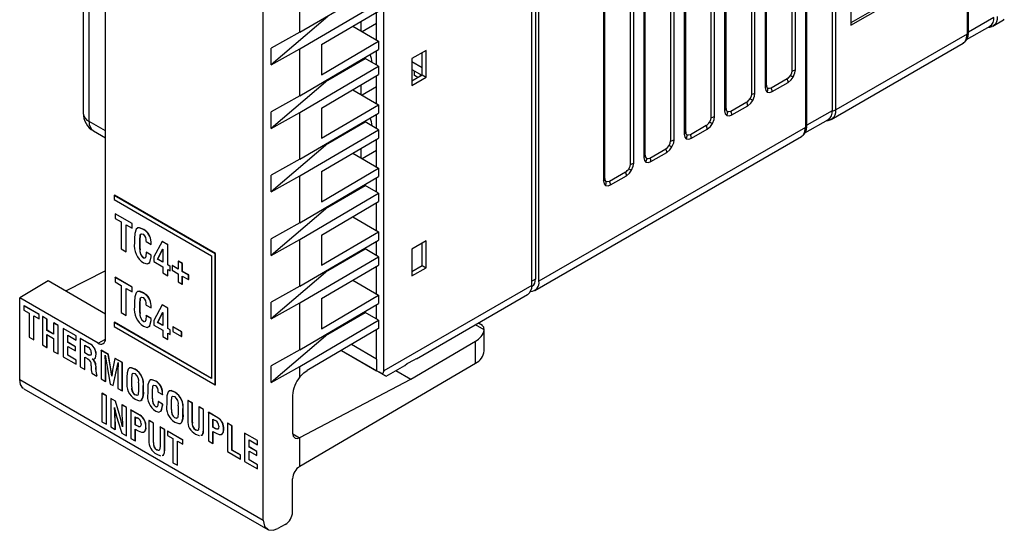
# Model space of a CAD drawing. Header units: millimetres. Extents: x 0 to 559, y 0 to 432.
# Tile 14 of 22: x 349 to 397, y 246 to 271. Entities that reach past the tile are written whole.
import ezdxf

# ---------------------------------------------------------------- set-up
doc = ezdxf.new("R2010")
doc.units = ezdxf.units.MM
doc.header["$LTSCALE"] = 2

msp = doc.modelspace()

# ---------------------------------------------------------------- linework, layer by layer
for p, q in [((374.083, 319.451), (374.083, 258.211)), ((374.26, 258.109), (374.26, 319.349)), ((373.906, 257.904), (373.906, 319.145)), ((366.658, 253.72), (366.658, 314.961)), ((351.94, 313.546), (351.94, 266.334)), ((352.233, 265.926), (352.233, 313.377)), ((353.022, 255.274), (353.022, 312.514)), ((360.754, 246.401), (360.754, 310.091)), ((395.305, 270.317), (395.305, 288.935)), ((395.232, 288.834), (395.232, 270.216)), ((388.623, 285.077), (388.623, 266.459)), ((388.798, 266.502), (388.798, 285.12)), ((387.312, 284.262), (387.312, 265.644)), ((387.385, 265.745), (387.385, 284.363)), ((386.643, 283.934), (386.643, 268.418)), ((386.818, 268.461), (386.818, 283.977)), ((385.332, 283.119), (385.332, 267.603)), ((385.406, 267.704), (385.406, 283.22)), ((384.663, 282.791), (384.663, 267.275)), ((384.838, 267.318), (384.838, 282.834)), ((382.859, 266.175), (382.859, 281.691)), ((383.352, 281.976), (383.352, 266.46)), ((383.426, 266.561), (383.426, 282.077)), ((382.683, 281.648), (382.683, 266.132)), ((381.372, 280.833), (381.372, 265.317)), ((381.446, 265.418), (381.446, 280.934)), ((380.703, 280.505), (380.703, 264.989)), ((380.879, 265.032), (380.879, 280.548)), ((379.466, 264.275), (379.466, 279.791)), ((378.723, 279.362), (378.723, 263.846)), ((378.899, 263.889), (378.899, 279.405)), ((379.393, 279.69), (379.393, 264.174)), ((377.413, 278.547), (377.413, 263.031)), ((377.486, 263.132), (377.486, 278.648)), ((389.54, 276.116), (389.54, 270.645)), ((394.439, 273.591), (389.54, 270.763)), ((389.54, 270.645), (394.49, 273.503)), ((362.552, 270.304), (362.552, 272.598)), ((362.552, 270.304), (366.407, 272.569)), ((362.552, 269.487), (366.407, 271.752)), ((363.911, 271.07), (361.144, 268.703)), ((363.604, 269.697), (366.407, 271.344)), ((366.305, 269.925), (366.305, 271.283)), ((365.138, 270.598), (366.407, 269.866)), ((365.543, 270.365), (365.543, 270.836)), ((366.305, 270.735), (365.608, 270.327)), ((395.208, 269.947), (396.354, 270.609)), ((396.543, 271.031), (395.305, 270.317)), ((396.499, 270.609), (397.017, 270.908)), ((396.548, 270.648), (396.505, 270.613)), ((397.01, 270.904), (397.053, 270.94)), ((362.552, 270.304), (361.144, 269.519)), ((395.232, 270.216), (388.798, 266.502)), ((395.286, 270.209), (395.305, 270.317)), ((363.604, 268.219), (366.407, 269.866)), ((363.604, 269.697), (363.604, 268.219)), ((366.407, 269.866), (366.407, 269.458)), ((388.579, 266.037), (395.037, 269.765)), ((395.03, 269.761), (395.073, 269.797)), ((361.144, 268.703), (361.144, 269.519)), ((361.144, 268.703), (362.552, 269.487)), ((362.552, 267.193), (362.552, 269.487)), ((362.552, 267.193), (366.407, 269.458)), ((366.305, 268.7), (366.305, 269.397)), ((368.728, 269.418), (368.033, 269.017)), ((368.536, 268.212), (368.536, 269.307)), ((368.728, 268.102), (368.728, 269.418)), ((362.552, 266.376), (366.407, 268.641)), ((363.911, 267.959), (365.75, 269.021)), ((365.75, 269.021), (365.75, 269.071)), ((366.407, 268.641), (365.75, 269.021)), ((366.407, 268.641), (366.407, 268.233)), ((368.033, 269.017), (368.033, 267.7)), ((368.536, 268.562), (368.033, 268.852)), ((363.604, 266.586), (366.407, 268.233)), ((366.305, 266.814), (366.305, 268.172)), ((368.033, 268.485), (368.52, 268.203)), ((368.033, 267.922), (368.536, 268.212)), ((368.159, 268.183), (368.159, 268.412)), ((368.322, 268.089), (368.159, 268.183)), ((368.442, 268.249), (368.442, 268.158)), ((368.536, 268.212), (368.728, 268.102)), ((363.911, 267.959), (361.144, 265.592)), ((363.911, 267.959), (363.911, 267.991)), ((365.543, 267.254), (365.543, 267.725)), ((368.033, 267.7), (368.728, 268.102)), ((385.4, 267.676), (385.4, 267.676)), ((386.414, 268.022), (385.635, 267.572)), ((385.686, 267.399), (386.465, 267.849)), ((362.552, 267.193), (361.144, 266.408)), ((365.138, 267.487), (366.407, 266.755)), ((366.305, 267.624), (365.608, 267.216)), ((363.604, 265.108), (366.407, 266.755)), ((366.407, 266.755), (366.407, 266.347)), ((384.434, 266.879), (383.655, 266.429)), ((383.706, 266.256), (384.485, 266.706)), ((361.144, 265.592), (361.144, 266.408)), ((361.144, 265.592), (362.552, 266.376)), ((362.552, 264.082), (362.552, 266.376)), ((362.552, 264.082), (366.407, 266.347)), ((363.604, 266.586), (363.604, 265.108)), ((366.305, 265.589), (366.305, 266.286)), ((383.42, 266.533), (383.42, 266.533)), ((388.623, 266.459), (387.385, 265.745)), ((353.022, 265.471), (352.233, 265.926)), ((363.911, 264.848), (365.75, 265.91)), ((365.75, 265.91), (365.75, 265.96)), ((366.407, 265.53), (365.75, 265.91)), ((382.454, 265.736), (381.675, 265.286)), ((387.289, 265.375), (388.435, 266.037)), ((387.366, 265.637), (387.385, 265.745)), ((388.629, 266.076), (388.586, 266.041)), ((352.44, 265.468), (353.022, 265.132)), ((362.552, 263.265), (366.407, 265.53)), ((366.407, 265.53), (366.407, 265.122)), ((387.312, 265.644), (374.26, 258.109)), ((381.441, 265.39), (381.441, 265.39)), ((381.726, 265.113), (382.505, 265.563)), ((363.911, 264.848), (361.144, 262.48)), ((363.604, 263.475), (366.407, 265.122)), ((363.911, 264.848), (363.911, 264.88)), ((366.305, 263.703), (366.305, 265.061)), ((374.052, 257.651), (387.117, 265.193)), ((387.111, 265.189), (387.153, 265.225)), ((365.138, 264.376), (366.407, 263.644)), ((365.543, 264.143), (365.543, 264.614)), ((366.305, 264.513), (365.608, 264.105)), ((379.695, 264.143), (380.474, 264.593)), ((379.746, 263.97), (380.525, 264.42)), ((362.552, 264.082), (361.144, 263.297)), ((379.461, 264.247), (379.461, 264.247)), ((363.604, 261.997), (366.407, 263.644)), ((363.604, 263.475), (363.604, 261.997)), ((366.407, 263.644), (366.407, 263.235)), ((378.494, 263.45), (377.715, 263)), ((361.144, 262.48), (361.144, 263.297)), ((361.144, 262.48), (362.552, 263.265)), ((362.552, 260.971), (362.552, 263.265)), ((362.552, 260.971), (366.407, 263.235)), ((365.75, 262.799), (365.75, 262.849)), ((366.305, 263.121), (366.259, 263.148)), ((366.305, 262.478), (366.305, 263.175)), ((377.481, 263.104), (377.481, 263.104)), ((377.766, 262.827), (378.545, 263.277)), ((362.552, 260.154), (366.407, 262.419)), ((363.911, 261.737), (365.75, 262.799)), ((366.407, 262.419), (365.75, 262.799)), ((366.407, 262.419), (366.407, 262.011)), ((353.457, 262.312), (353.464, 262.316)), ((358.408, 259.454), (353.457, 262.312)), ((353.457, 262.312), (353.457, 262.105)), ((353.457, 262.105), (358.228, 259.35)), ((358.415, 259.458), (353.464, 262.316)), ((363.604, 260.364), (366.407, 262.011)), ((366.305, 260.592), (366.305, 261.95)), ((353.496, 261.406), (353.503, 261.411)), ((354.328, 260.926), (353.496, 261.406)), ((353.496, 261.406), (353.496, 261.179)), ((354.335, 260.93), (353.503, 261.411)), ((363.911, 261.737), (361.144, 259.369)), ((363.911, 261.737), (363.911, 261.769)), ((353.496, 261.179), (353.789, 261.009)), ((353.789, 261.009), (353.789, 259.688)), ((354.328, 260.926), (354.335, 260.93)), ((354.328, 260.698), (354.328, 260.926)), ((354.335, 260.702), (354.335, 260.93)), ((362.552, 260.971), (361.144, 260.186)), ((365.138, 261.265), (366.407, 260.533)), ((354.036, 260.867), (354.328, 260.698)), ((354.036, 259.545), (354.036, 260.867)), ((354.043, 259.549), (354.043, 260.863)), ((354.328, 260.698), (354.335, 260.702)), ((354.893, 260.638), (354.9, 260.642)), ((363.604, 258.886), (366.407, 260.533)), ((366.407, 260.533), (366.407, 260.124)), ((354.454, 260.204), (354.454, 259.98)), ((354.715, 260.118), (354.722, 260.122)), ((354.715, 259.683), (354.715, 260.118)), ((354.722, 259.687), (354.722, 260.122)), ((355.017, 260.05), (355.264, 259.908)), ((355.258, 260.03), (355.265, 260.034)), ((355.801, 260.054), (355.394, 259.295)), ((355.801, 260.054), (355.808, 260.059)), ((356.077, 259.895), (355.801, 260.054)), ((356.084, 259.9), (355.808, 260.059)), ((361.144, 259.369), (361.144, 260.186)), ((361.144, 259.369), (362.552, 260.154)), ((362.552, 257.86), (362.552, 260.154)), ((362.552, 257.86), (366.407, 260.124)), ((363.604, 260.364), (363.604, 258.886)), ((366.305, 259.367), (366.305, 260.064)), ((368.728, 260.085), (368.033, 259.684)), ((368.536, 258.879), (368.536, 259.974)), ((368.728, 258.768), (368.728, 260.085)), ((353.789, 259.688), (354.036, 259.545)), ((354.036, 259.545), (354.043, 259.549)), ((354.715, 259.683), (354.722, 259.687)), ((355.017, 259.528), (355.024, 259.532)), ((355.266, 259.384), (355.017, 259.528)), ((355.273, 259.388), (355.024, 259.532)), ((355.264, 259.908), (355.271, 259.912)), ((355.579, 259.188), (355.826, 259.682)), ((355.586, 259.192), (355.83, 259.679)), ((355.826, 259.682), (355.83, 259.68)), ((355.83, 259.68), (355.83, 259.044)), ((356.077, 259.895), (356.084, 259.9)), ((356.077, 258.901), (356.077, 259.895)), ((356.084, 258.905), (356.084, 259.9)), ((363.911, 258.626), (365.75, 259.688)), ((365.75, 259.688), (365.75, 259.738)), ((366.407, 259.308), (365.75, 259.688)), ((368.033, 259.684), (368.033, 258.367)), ((354.892, 259.24), (354.899, 259.244)), ((354.943, 259.233), (354.899, 259.244)), ((355.261, 259.297), (355.268, 259.301)), ((355.266, 259.384), (355.273, 259.388)), ((355.394, 259.295), (355.394, 259.067)), ((355.394, 259.067), (355.83, 258.816)), ((355.579, 259.188), (355.586, 259.192)), ((355.83, 259.044), (355.579, 259.188)), ((355.83, 259.052), (355.586, 259.192)), ((356.593, 259.088), (356.6, 259.092)), ((356.79, 258.974), (356.593, 259.088)), ((356.593, 259.088), (356.593, 258.699)), ((356.797, 258.978), (356.6, 259.092)), ((358.228, 259.35), (358.228, 253.336)), ((358.408, 259.454), (358.415, 259.458)), ((358.408, 253.025), (358.408, 259.454)), ((358.415, 253.029), (358.415, 259.458)), ((362.552, 257.043), (366.407, 259.308)), ((366.407, 259.308), (366.407, 258.9)), ((353.022, 258.616), (351.07, 257.626)), ((355.83, 258.816), (355.83, 258.51)), ((355.83, 258.51), (356.077, 258.367)), ((356.077, 258.901), (356.084, 258.905)), ((356.191, 258.835), (356.077, 258.901)), ((356.077, 258.674), (356.191, 258.607)), ((356.077, 258.367), (356.077, 258.674)), ((356.198, 258.839), (356.084, 258.905)), ((356.084, 258.371), (356.084, 258.67)), ((356.191, 258.835), (356.198, 258.839)), ((356.191, 258.607), (356.191, 258.835)), ((356.191, 258.607), (356.198, 258.612)), ((356.198, 258.612), (356.198, 258.839)), ((356.29, 258.874), (356.297, 258.878)), ((356.29, 258.874), (356.29, 258.646)), ((356.593, 258.699), (356.29, 258.874)), ((356.29, 258.646), (356.593, 258.471)), ((356.593, 258.707), (356.297, 258.878)), ((356.79, 258.974), (356.797, 258.978)), ((356.79, 258.585), (356.79, 258.974)), ((356.79, 258.585), (356.797, 258.589)), ((357.094, 258.409), (356.79, 258.585)), ((356.797, 258.589), (356.797, 258.978)), ((357.102, 258.413), (356.797, 258.589)), ((363.911, 258.626), (361.144, 256.258)), ((363.604, 257.253), (366.407, 258.9)), ((363.911, 258.626), (363.911, 258.658)), ((366.305, 257.481), (366.305, 258.839)), ((368.033, 258.589), (368.536, 258.879)), ((368.033, 258.367), (368.728, 258.768)), ((368.536, 258.879), (368.728, 258.768)), ((350.215, 258.119), (348.825, 257.288)), ((353.022, 256.499), (350.215, 258.119)), ((353.496, 258.295), (353.503, 258.299)), ((354.328, 257.815), (353.496, 258.295)), ((353.496, 258.295), (353.496, 258.068)), ((353.496, 258.068), (353.789, 257.898)), ((354.335, 257.819), (353.503, 258.299)), ((356.077, 258.367), (356.084, 258.371)), ((356.593, 258.471), (356.593, 258.069)), ((356.593, 258.069), (356.79, 257.955)), ((356.79, 258.358), (357.094, 258.182)), ((356.79, 257.955), (356.79, 258.358)), ((356.797, 257.959), (356.797, 258.354)), ((357.094, 258.409), (357.102, 258.413)), ((357.094, 258.182), (357.094, 258.409)), ((357.094, 258.182), (357.102, 258.186)), ((357.102, 258.186), (357.102, 258.413)), ((365.138, 258.154), (366.407, 257.422)), ((374.083, 258.211), (373.906, 258.109)), ((353.789, 257.898), (353.789, 256.576)), ((354.036, 257.756), (354.328, 257.587)), ((354.036, 256.434), (354.036, 257.756)), ((354.043, 256.438), (354.043, 257.752)), ((354.328, 257.815), (354.335, 257.819)), ((354.328, 257.587), (354.328, 257.815)), ((354.328, 257.587), (354.335, 257.591)), ((354.335, 257.591), (354.335, 257.819)), ((356.79, 257.955), (356.797, 257.959)), ((362.552, 257.86), (361.144, 257.075)), ((373.906, 257.904), (366.658, 253.72)), ((373.905, 257.854), (373.927, 257.867)), ((348.825, 253.287), (348.825, 257.288)), ((352.668, 255.07), (348.825, 257.288)), ((354.454, 257.093), (354.454, 256.869)), ((354.893, 257.527), (354.9, 257.531)), ((361.144, 256.258), (361.144, 257.075)), ((363.604, 255.775), (366.407, 257.422)), ((363.604, 257.253), (363.604, 255.775)), ((366.407, 257.422), (366.407, 257.013)), ((368.266, 254.31), (373.699, 257.447)), ((349.03, 256.898), (349.037, 256.902)), ((349.776, 256.467), (349.03, 256.898)), ((349.03, 256.898), (349.03, 256.694)), ((349.03, 256.694), (349.293, 256.542)), ((349.783, 256.471), (349.037, 256.902)), ((353.789, 256.576), (354.036, 256.434)), ((354.715, 257.007), (354.722, 257.011)), ((354.715, 256.572), (354.715, 257.007)), ((354.715, 256.572), (354.722, 256.576)), ((354.722, 256.576), (354.722, 257.011)), ((355.017, 256.939), (355.264, 256.797)), ((355.258, 256.919), (355.265, 256.923)), ((355.264, 256.797), (355.271, 256.801)), ((355.801, 256.943), (355.394, 256.184)), ((355.801, 256.943), (355.808, 256.948)), ((356.077, 256.784), (355.801, 256.943)), ((356.084, 256.789), (355.808, 256.948)), ((356.077, 256.784), (356.084, 256.789)), ((356.077, 255.79), (356.077, 256.784)), ((356.084, 255.794), (356.084, 256.789)), ((361.144, 256.258), (362.552, 257.043)), ((362.552, 254.749), (362.552, 257.043)), ((362.552, 254.749), (366.407, 257.013)), ((363.911, 255.515), (365.75, 256.577)), ((365.75, 256.577), (365.75, 256.627)), ((366.407, 256.197), (365.75, 256.577)), ((366.305, 256.256), (366.305, 256.953)), ((349.293, 256.542), (349.293, 255.358)), ((349.514, 256.414), (349.776, 256.263)), ((349.514, 255.23), (349.514, 256.414)), ((349.521, 255.234), (349.521, 256.41)), ((349.776, 256.467), (349.783, 256.471)), ((349.776, 256.263), (349.776, 256.467)), ((349.776, 256.263), (349.783, 256.267)), ((349.783, 256.267), (349.783, 256.471)), ((349.938, 256.373), (349.945, 256.377)), ((349.938, 256.373), (349.938, 254.985)), ((350.159, 256.246), (349.938, 256.373)), ((350.166, 256.25), (349.945, 256.377)), ((350.159, 256.246), (350.166, 256.25)), ((350.159, 255.696), (350.159, 256.246)), ((350.166, 255.701), (350.166, 256.25)), ((353.457, 256.09), (353.464, 256.094)), ((353.457, 256.09), (353.457, 255.883)), ((358.228, 253.336), (353.457, 256.09)), ((358.228, 253.344), (353.464, 256.094)), ((354.036, 256.434), (354.043, 256.438)), ((354.892, 256.129), (354.899, 256.133)), ((354.943, 256.122), (354.899, 256.133)), ((355.017, 256.417), (355.024, 256.421)), ((355.266, 256.273), (355.017, 256.417)), ((355.273, 256.277), (355.024, 256.421)), ((355.261, 256.186), (355.268, 256.19)), ((355.266, 256.273), (355.273, 256.277)), ((355.394, 256.184), (355.394, 255.956)), ((355.579, 256.077), (355.826, 256.571)), ((355.586, 256.081), (355.83, 256.568)), ((355.826, 256.571), (355.83, 256.569)), ((355.83, 256.569), (355.83, 255.933)), ((362.552, 253.932), (366.407, 256.197)), ((366.407, 256.197), (366.407, 255.789)), ((350.159, 255.696), (350.166, 255.701)), ((350.488, 255.507), (350.159, 255.696)), ((350.488, 255.515), (350.166, 255.701)), ((350.488, 256.056), (350.495, 256.06)), ((350.488, 256.056), (350.488, 255.507)), ((350.709, 255.928), (350.488, 256.056)), ((350.716, 255.932), (350.495, 256.06)), ((350.709, 255.928), (350.716, 255.932)), ((350.709, 254.54), (350.709, 255.928)), ((350.716, 254.544), (350.716, 255.932)), ((350.955, 255.786), (350.962, 255.791)), ((350.955, 255.786), (350.955, 254.398)), ((351.584, 255.423), (350.955, 255.786)), ((351.591, 255.428), (350.962, 255.791)), ((353.457, 255.883), (358.408, 253.025)), ((355.394, 255.956), (355.83, 255.705)), ((355.579, 256.077), (355.586, 256.081)), ((355.83, 255.933), (355.579, 256.077)), ((355.83, 255.941), (355.586, 256.081)), ((355.83, 255.705), (355.83, 255.399)), ((356.077, 255.79), (356.084, 255.794)), ((356.191, 255.724), (356.077, 255.79)), ((356.198, 255.728), (356.084, 255.794)), ((356.191, 255.724), (356.198, 255.728)), ((356.191, 255.496), (356.191, 255.724)), ((356.198, 255.5), (356.198, 255.728)), ((356.329, 255.874), (356.336, 255.878)), ((356.755, 255.628), (356.329, 255.874)), ((356.329, 255.874), (356.329, 255.647)), ((356.329, 255.647), (356.755, 255.401)), ((356.762, 255.632), (356.336, 255.878)), ((356.755, 255.628), (356.762, 255.632)), ((356.755, 255.401), (356.755, 255.628)), ((356.762, 255.405), (356.762, 255.632)), ((366.407, 255.789), (362.903, 253.73)), ((366.305, 254.292), (366.305, 255.728)), ((371.576, 255.723), (371.144, 255.972)), ((371.488, 255.943), (371.291, 256.057)), ((371.578, 254.693), (371.578, 255.777)), ((349.293, 255.358), (349.514, 255.23)), ((349.514, 255.23), (349.521, 255.234)), ((350.159, 255.493), (350.488, 255.303)), ((350.159, 254.858), (350.159, 255.493)), ((350.166, 254.862), (350.166, 255.489)), ((350.488, 255.303), (350.488, 254.668)), ((351.176, 255.455), (351.584, 255.22)), ((351.176, 255.11), (351.176, 255.455)), ((351.183, 255.114), (351.183, 255.451)), ((351.584, 255.423), (351.591, 255.428)), ((351.584, 255.22), (351.584, 255.423)), ((351.584, 255.22), (351.591, 255.224)), ((351.591, 255.224), (351.591, 255.428)), ((351.793, 255.303), (351.8, 255.307)), ((351.793, 255.303), (351.793, 253.916)), ((352.219, 255.056), (351.793, 255.303)), ((352.226, 255.06), (351.8, 255.307)), ((352.668, 255.07), (353.022, 255.274)), ((355.83, 255.399), (356.077, 255.256)), ((356.077, 255.563), (356.191, 255.496)), ((356.077, 255.256), (356.077, 255.563)), ((356.077, 255.256), (356.084, 255.26)), ((356.084, 255.26), (356.084, 255.559)), ((356.191, 255.496), (356.198, 255.5)), ((356.755, 255.401), (356.762, 255.405)), ((363.911, 255.515), (361.144, 253.147)), ((363.911, 255.515), (363.911, 255.547)), ((367.984, 253.306), (371.148, 255.164)), ((371.148, 254.087), (371.148, 255.164)), ((349.938, 254.985), (350.159, 254.858)), ((350.159, 254.858), (350.166, 254.862)), ((350.488, 254.668), (350.709, 254.54)), ((351.176, 255.11), (351.183, 255.114)), ((351.552, 254.893), (351.176, 255.11)), ((351.176, 254.906), (351.552, 254.689)), ((351.176, 254.475), (351.176, 254.906)), ((351.559, 254.897), (351.183, 255.114)), ((351.183, 254.479), (351.183, 254.902)), ((351.552, 254.893), (351.559, 254.897)), ((351.552, 254.689), (351.552, 254.893)), ((351.552, 254.689), (351.559, 254.693)), ((351.559, 254.693), (351.559, 254.897)), ((352.014, 254.971), (352.185, 254.873)), ((352.014, 254.591), (352.014, 254.971)), ((352.021, 254.595), (352.021, 254.967)), ((352.219, 255.056), (352.226, 255.06)), ((352.81, 254.716), (352.817, 254.72)), ((352.81, 254.716), (352.81, 253.327)), ((353.167, 254.51), (352.81, 254.716)), ((353.174, 254.514), (352.817, 254.72)), ((362.552, 254.749), (361.144, 253.964)), ((364.581, 254.716), (366.305, 253.72)), ((364.581, 254.716), (366.774, 253.449)), ((366.305, 254.292), (365.071, 255.004)), ((350.709, 254.54), (350.716, 254.544)), ((350.955, 254.398), (351.584, 254.035)), ((351.176, 254.475), (351.183, 254.479)), ((351.584, 254.239), (351.176, 254.475)), ((351.591, 254.243), (351.183, 254.479)), ((351.584, 254.239), (351.591, 254.243)), ((351.584, 254.035), (351.584, 254.239)), ((351.591, 254.039), (351.591, 254.243)), ((352.014, 254.591), (352.021, 254.595)), ((352.195, 254.487), (352.014, 254.591)), ((352.014, 253.788), (352.014, 254.387)), ((352.014, 254.387), (352.055, 254.364)), ((352.202, 254.491), (352.021, 254.595)), ((352.021, 253.792), (352.021, 254.383)), ((352.195, 254.487), (352.202, 254.491)), ((352.378, 254.296), (352.378, 254.3)), ((352.378, 254.296), (352.385, 254.3)), ((352.385, 254.3), (352.385, 254.304)), ((352.563, 254.526), (352.57, 254.53)), ((353.012, 254.481), (353.02, 254.476)), ((353.02, 254.476), (353.26, 253.068)), ((353.167, 254.51), (353.174, 254.514)), ((353.289, 253.798), (353.167, 254.51)), ((353.296, 253.802), (353.174, 254.514)), ((353.493, 254.321), (353.371, 253.751)), ((353.493, 254.321), (353.5, 254.325)), ((353.848, 254.116), (353.493, 254.321)), ((353.856, 254.12), (353.5, 254.325)), ((366.305, 254.292), (366.305, 253.72)), ((351.584, 254.035), (351.591, 254.039)), ((351.793, 253.916), (352.014, 253.788)), ((352.014, 253.788), (352.021, 253.792)), ((352.549, 253.946), (352.556, 253.95)), ((353.289, 253.798), (353.296, 253.802)), ((353.399, 252.988), (353.643, 254.117)), ((353.406, 252.992), (353.646, 254.1)), ((353.643, 254.117), (353.646, 254.115)), ((353.848, 254.116), (353.856, 254.12)), ((353.848, 252.728), (353.848, 254.116)), ((353.856, 252.732), (353.856, 254.12)), ((354.48, 253.786), (354.487, 253.79)), ((361.144, 253.147), (361.144, 253.964)), ((361.144, 253.147), (362.552, 253.932)), ((362.552, 249.037), (371.148, 254.087)), ((362.552, 253.415), (362.552, 253.932)), ((366.658, 253.72), (366.59, 253.556)), ((366.774, 253.449), (367.688, 253.977)), ((367.255, 253.727), (367.984, 253.306)), ((348.825, 253.287), (360.754, 246.401)), ((352.352, 253.593), (352.598, 253.452)), ((352.598, 253.481), (352.605, 253.485)), ((352.598, 253.452), (352.598, 253.481)), ((352.598, 253.452), (352.605, 253.456)), ((352.605, 253.456), (352.605, 253.485)), ((352.81, 253.327), (353.031, 253.2)), ((353.031, 253.639), (353.038, 253.643)), ((353.031, 253.2), (353.031, 253.639)), ((353.031, 253.2), (353.038, 253.204)), ((353.038, 253.204), (353.038, 253.643)), ((353.332, 253.452), (353.339, 253.456)), ((353.335, 253.45), (353.332, 253.452)), ((353.342, 253.454), (353.339, 253.456)), ((353.627, 253.294), (353.627, 252.856)), ((354.08, 253.4), (354.081, 253.2)), ((354.314, 253.324), (354.321, 253.328)), ((354.314, 252.934), (354.314, 253.324)), ((354.321, 252.938), (354.321, 253.328)), ((355.49, 253.202), (355.497, 253.206)), ((362.552, 250.447), (367.984, 253.306)), ((349.02, 252.837), (360.973, 245.936)), ((353.26, 253.068), (353.399, 252.988)), ((353.399, 252.988), (353.406, 252.992)), ((353.627, 252.856), (353.848, 252.728)), ((353.848, 252.728), (353.856, 252.732)), ((354.314, 252.934), (354.321, 252.938)), ((354.645, 253.125), (354.645, 252.765)), ((354.878, 252.739), (354.879, 252.94)), ((354.878, 252.739), (354.885, 252.743)), ((354.879, 252.94), (354.886, 252.944)), ((354.885, 252.743), (354.886, 252.944)), ((355.097, 252.814), (355.097, 252.613)), ((355.33, 252.737), (355.338, 252.741)), ((355.33, 252.347), (355.33, 252.737)), ((355.338, 252.351), (355.338, 252.741)), ((358.408, 253.025), (358.415, 253.029)), ((352.851, 252.61), (352.858, 252.614)), ((352.851, 252.61), (352.851, 251.222)), ((353.072, 252.482), (352.851, 252.61)), ((353.079, 252.486), (352.858, 252.614)), ((353.072, 252.482), (353.079, 252.486)), ((353.072, 251.094), (353.072, 252.482)), ((353.079, 251.098), (353.079, 252.486)), ((353.282, 252.361), (353.289, 252.365)), ((353.282, 252.361), (353.282, 250.973)), ((353.512, 252.228), (353.282, 252.361)), ((353.519, 252.232), (353.289, 252.365)), ((353.512, 252.228), (353.519, 252.232)), ((353.702, 251.62), (353.519, 252.232)), ((354.48, 252.533), (354.487, 252.537)), ((354.571, 252.515), (354.487, 252.537)), ((355.33, 252.347), (355.338, 252.351)), ((355.601, 252.676), (355.822, 252.548)), ((355.817, 252.658), (355.825, 252.662)), ((355.822, 252.548), (355.829, 252.553)), ((356.025, 252.278), (356.025, 252.078)), ((356.424, 252.663), (356.431, 252.668)), ((357.055, 252.265), (357.062, 252.269)), ((357.055, 252.265), (357.055, 251.292)), ((357.276, 252.137), (357.055, 252.265)), ((357.283, 252.141), (357.062, 252.269)), ((362.192, 252.507), (362.192, 250.655)), ((353.468, 251.91), (353.472, 251.908)), ((353.695, 251.616), (353.512, 252.228)), ((353.832, 252.043), (353.839, 252.047)), ((354.053, 251.916), (353.832, 252.043)), ((353.832, 252.043), (353.832, 251.771)), ((354.06, 251.92), (353.839, 252.047)), ((354.053, 251.916), (354.06, 251.92)), ((354.053, 250.528), (354.053, 251.916)), ((354.06, 250.532), (354.06, 251.92)), ((354.263, 251.795), (354.27, 251.799)), ((354.263, 251.795), (354.263, 250.406)), ((354.72, 251.531), (354.263, 251.795)), ((354.727, 251.535), (354.27, 251.799)), ((355.489, 251.95), (355.496, 251.954)), ((355.533, 251.945), (355.496, 251.954)), ((355.601, 252.208), (355.608, 252.212)), ((355.825, 252.079), (355.601, 252.208)), ((355.832, 252.083), (355.608, 252.212)), ((355.82, 252.001), (355.827, 252.005)), ((355.825, 252.079), (355.832, 252.083)), ((356.258, 252.201), (356.265, 252.206)), ((356.258, 251.812), (356.258, 252.201)), ((356.258, 251.812), (356.265, 251.816)), ((356.265, 251.816), (356.265, 252.206)), ((356.589, 252.003), (356.59, 251.643)), ((356.823, 251.817), (356.83, 251.821)), ((356.823, 251.617), (356.823, 251.817)), ((356.83, 251.621), (356.83, 251.821)), ((357.276, 252.137), (357.283, 252.141)), ((357.276, 251.187), (357.276, 252.137)), ((357.283, 251.191), (357.283, 252.141)), ((357.605, 251.948), (357.612, 251.952)), ((357.826, 251.82), (357.605, 251.948)), ((357.605, 251.948), (357.605, 250.997)), ((357.833, 251.824), (357.612, 251.952)), ((357.826, 251.82), (357.833, 251.824)), ((357.826, 250.847), (357.826, 251.82)), ((357.833, 250.851), (357.833, 251.824)), ((353.492, 251.501), (353.499, 251.505)), ((353.695, 251.616), (353.702, 251.62)), ((354.484, 251.463), (354.587, 251.403)), ((354.484, 251.066), (354.484, 251.463)), ((354.491, 251.07), (354.491, 251.459)), ((354.72, 251.531), (354.727, 251.535)), ((355.155, 251.28), (355.162, 251.284)), ((355.155, 251.28), (355.155, 250.307)), ((355.376, 251.152), (355.155, 251.28)), ((355.383, 251.156), (355.162, 251.284)), ((356.424, 251.411), (356.431, 251.415)), ((356.516, 251.392), (356.431, 251.415)), ((356.823, 251.617), (356.83, 251.621)), ((358.072, 251.678), (358.079, 251.682)), ((358.072, 251.678), (358.072, 250.29)), ((358.528, 251.414), (358.072, 251.678)), ((358.535, 251.418), (358.079, 251.682)), ((358.293, 251.347), (358.396, 251.287)), ((358.293, 250.95), (358.293, 251.347)), ((358.3, 250.954), (358.3, 251.343)), ((358.528, 251.414), (358.535, 251.418)), ((352.851, 251.222), (353.072, 251.094)), ((353.072, 251.094), (353.079, 251.098)), ((353.282, 250.973), (353.503, 250.845)), ((353.503, 251.106), (353.51, 251.11)), ((353.503, 250.845), (353.503, 251.106)), ((353.503, 250.845), (353.51, 250.849)), ((353.51, 250.849), (353.51, 251.11)), ((353.638, 251.261), (353.822, 250.661)), ((353.862, 250.969), (353.865, 250.971)), ((353.865, 250.967), (353.862, 250.969)), ((354.484, 251.066), (354.491, 251.07)), ((354.605, 250.996), (354.484, 251.066)), ((354.484, 250.862), (354.636, 250.775)), ((354.484, 250.279), (354.484, 250.862)), ((354.612, 251), (354.491, 251.07)), ((354.491, 250.283), (354.491, 250.858)), ((354.605, 250.996), (354.612, 251)), ((355.003, 250.974), (355.01, 250.978)), ((355.376, 251.152), (355.383, 251.156)), ((355.376, 250.201), (355.376, 251.152)), ((355.383, 250.205), (355.383, 251.156)), ((355.705, 250.962), (355.712, 250.966)), ((355.926, 250.835), (355.705, 250.962)), ((355.705, 250.962), (355.705, 250.012)), ((355.933, 250.839), (355.712, 250.966)), ((355.926, 250.835), (355.933, 250.839)), ((355.926, 249.861), (355.926, 250.835)), ((355.933, 249.866), (355.933, 250.839)), ((357.276, 251.187), (357.283, 251.191)), ((357.444, 250.822), (357.451, 250.826)), ((357.826, 250.847), (357.833, 250.851)), ((358.293, 250.95), (358.3, 250.954)), ((358.414, 250.88), (358.293, 250.95)), ((358.421, 250.884), (358.3, 250.954)), ((358.414, 250.88), (358.421, 250.884)), ((358.811, 250.858), (358.818, 250.862)), ((358.999, 251.143), (359.006, 251.147)), ((358.999, 251.143), (358.999, 249.755)), ((359.22, 251.015), (358.999, 251.143)), ((359.227, 251.019), (359.006, 251.147)), ((359.22, 251.015), (359.227, 251.019)), ((359.22, 249.831), (359.22, 251.015)), ((359.227, 249.835), (359.227, 251.019)), ((353.822, 250.661), (354.053, 250.528)), ((354.053, 250.528), (354.06, 250.532)), ((354.263, 250.406), (354.484, 250.279)), ((354.889, 250.712), (354.896, 250.716)), ((356.066, 250.754), (356.073, 250.758)), ((356.812, 250.323), (356.066, 250.754)), ((356.066, 250.754), (356.066, 250.55)), ((356.066, 250.55), (356.329, 250.398)), ((356.819, 250.327), (356.073, 250.758)), ((356.329, 250.398), (356.329, 249.214)), ((356.812, 250.323), (356.819, 250.327)), ((356.812, 250.119), (356.812, 250.323)), ((356.819, 250.123), (356.819, 250.327)), ((358.293, 250.746), (358.444, 250.658)), ((358.293, 250.162), (358.293, 250.746)), ((358.3, 250.166), (358.3, 250.742)), ((358.698, 250.595), (358.705, 250.599)), ((359.837, 250.659), (359.844, 250.663)), ((359.837, 250.659), (359.837, 249.271)), ((360.466, 250.296), (359.837, 250.659)), ((360.473, 250.3), (359.844, 250.663)), ((360.058, 250.327), (360.466, 250.092)), ((360.058, 249.982), (360.058, 250.327)), ((360.065, 249.986), (360.065, 250.323)), ((362.197, 250.631), (362.533, 250.437)), ((362.533, 250.437), (362.552, 250.447)), ((362.552, 249.037), (362.552, 250.447)), ((354.484, 250.279), (354.491, 250.283)), ((355.376, 250.201), (355.383, 250.205)), ((355.544, 249.837), (355.551, 249.841)), ((355.926, 249.861), (355.933, 249.866)), ((356.55, 250.27), (356.812, 250.119)), ((356.55, 249.086), (356.55, 250.27)), ((356.557, 249.09), (356.557, 250.266)), ((356.812, 250.119), (356.819, 250.123)), ((358.072, 250.29), (358.293, 250.162)), ((358.293, 250.162), (358.3, 250.166)), ((359.22, 249.831), (359.227, 249.835)), ((359.637, 249.59), (359.22, 249.831)), ((359.645, 249.594), (359.227, 249.835)), ((360.058, 249.982), (360.065, 249.986)), ((360.434, 249.765), (360.058, 249.982)), ((360.441, 249.769), (360.065, 249.986)), ((360.466, 250.296), (360.473, 250.3)), ((360.466, 250.092), (360.466, 250.296)), ((360.466, 250.092), (360.473, 250.096)), ((360.473, 250.096), (360.473, 250.3)), ((358.999, 249.755), (359.637, 249.386)), ((359.637, 249.59), (359.645, 249.594)), ((359.637, 249.386), (359.637, 249.59)), ((359.637, 249.386), (359.645, 249.39)), ((359.645, 249.39), (359.645, 249.594)), ((360.058, 249.778), (360.434, 249.561)), ((360.058, 249.347), (360.058, 249.778)), ((360.058, 249.347), (360.065, 249.351)), ((360.466, 249.111), (360.058, 249.347)), ((360.065, 249.351), (360.065, 249.774)), ((360.473, 249.116), (360.065, 249.351)), ((360.434, 249.765), (360.441, 249.769)), ((360.434, 249.561), (360.434, 249.765)), ((360.434, 249.561), (360.441, 249.565)), ((360.441, 249.565), (360.441, 249.769)), ((356.329, 249.214), (356.55, 249.086)), ((356.55, 249.086), (356.557, 249.09)), ((359.837, 249.271), (360.466, 248.908)), ((360.466, 249.111), (360.473, 249.116)), ((360.466, 248.908), (360.466, 249.111)), ((360.466, 248.908), (360.473, 248.912)), ((360.473, 248.912), (360.473, 249.116)), ((362.192, 246.795), (362.192, 248.428)), ((361.833, 246.186), (361.473, 245.986))]:
    msp.add_line(p, q)
at = {"flags": 128}
for points in [[(396.255, 270.551), (396.339, 270.556), (396.457, 270.59)], [(395.073, 269.797), (395.119, 269.836), (395.182, 269.942), (395.232, 270.216)], [(386.643, 268.418), (386.626, 268.307), (386.576, 268.193)], [(386.576, 268.193), (386.597, 268.181), (386.617, 268.169), (386.636, 268.158), (386.654, 268.147), (386.671, 268.137), (386.687, 268.128), (386.702, 268.12), (386.715, 268.112)], [(386.715, 268.112), (386.797, 268.31), (386.818, 268.461)], [(386.465, 267.849), (386.615, 267.974), (386.715, 268.112)], [(384.663, 267.275), (384.646, 267.164), (384.596, 267.05)], [(384.735, 266.969), (384.817, 267.167), (384.838, 267.318)], [(385.332, 267.603), (385.366, 267.449), (385.436, 267.374)], [(385.436, 267.374), (385.566, 267.354), (385.686, 267.399)], [(385.635, 267.572), (385.547, 267.541), (385.473, 267.556)], [(384.485, 266.706), (384.635, 266.831), (384.735, 266.969)], [(384.596, 267.05), (384.617, 267.038), (384.637, 267.026), (384.656, 267.015), (384.674, 267.004), (384.691, 266.994), (384.707, 266.985), (384.722, 266.977), (384.735, 266.969)], [(383.352, 266.46), (383.386, 266.306), (383.456, 266.231)], [(383.456, 266.231), (383.586, 266.211), (383.706, 266.256)], [(383.655, 266.429), (383.567, 266.398), (383.493, 266.413)], [(382.505, 265.563), (382.656, 265.688), (382.755, 265.826)], [(382.683, 266.132), (382.666, 266.021), (382.616, 265.907)], [(382.616, 265.907), (382.637, 265.895), (382.657, 265.883), (382.676, 265.872), (382.694, 265.861), (382.712, 265.852), (382.728, 265.842), (382.742, 265.834), (382.755, 265.826)], [(382.755, 265.826), (382.837, 266.024), (382.859, 266.175)], [(388.335, 265.979), (388.42, 265.984), (388.538, 266.018)], [(381.372, 265.317), (381.406, 265.163), (381.476, 265.088)], [(381.675, 265.286), (381.587, 265.255), (381.513, 265.27)], [(387.153, 265.225), (387.199, 265.264), (387.263, 265.37), (387.312, 265.644)], [(380.636, 264.764), (380.686, 264.878), (380.703, 264.989)], [(380.775, 264.683), (380.858, 264.881), (380.879, 265.032)], [(381.476, 265.088), (381.606, 265.068), (381.726, 265.113)], [(380.474, 264.593), (380.562, 264.663), (380.636, 264.764)], [(380.525, 264.42), (380.676, 264.545), (380.775, 264.683)], [(380.636, 264.764), (380.657, 264.752), (380.677, 264.74), (380.696, 264.729), (380.714, 264.718), (380.732, 264.709), (380.748, 264.699), (380.762, 264.691), (380.775, 264.683)], [(378.723, 263.846), (378.706, 263.735), (378.656, 263.621)], [(378.795, 263.54), (378.878, 263.738), (378.899, 263.889)], [(379.393, 264.174), (379.426, 264.02), (379.496, 263.945)], [(379.466, 264.275), (379.483, 264.184), (379.533, 264.127)], [(379.496, 263.945), (379.626, 263.925), (379.746, 263.97)], [(379.533, 264.127), (379.607, 264.112), (379.695, 264.143)], [(378.545, 263.277), (378.696, 263.402), (378.795, 263.54)], [(378.656, 263.621), (378.677, 263.609), (378.697, 263.597), (378.716, 263.586), (378.735, 263.576), (378.752, 263.566), (378.768, 263.556), (378.782, 263.548), (378.795, 263.54)], [(377.413, 263.031), (377.446, 262.877), (377.516, 262.802)], [(377.715, 263), (377.627, 262.969), (377.553, 262.984)], [(377.516, 262.802), (377.646, 262.782), (377.766, 262.827)], [(354.893, 260.638), (354.681, 260.72), (354.588, 260.712), (354.525, 260.65), (354.467, 260.444), (354.454, 260.204)], [(354.9, 260.642), (354.688, 260.724), (354.596, 260.716), (354.566, 260.687)], [(354.715, 260.118), (354.732, 260.359), (354.752, 260.407), (354.789, 260.431), (354.892, 260.411)], [(354.722, 260.122), (354.739, 260.363), (354.759, 260.41)], [(355.264, 259.908), (355.263, 259.975), (355.258, 260.03)], [(355.271, 259.912), (355.27, 259.979), (355.265, 260.034)], [(355.017, 259.528), (355.004, 259.322), (354.972, 259.242), (354.936, 259.229), (354.892, 259.24)], [(354.893, 259.012), (355.069, 258.95), (355.196, 259.019), (355.261, 259.297)], [(355.119, 258.978), (355.203, 259.023), (355.268, 259.301)], [(355.261, 259.297), (355.264, 259.346), (355.266, 259.384)], [(355.268, 259.301), (355.271, 259.35), (355.273, 259.388)], [(354.893, 257.527), (354.681, 257.609), (354.588, 257.601), (354.525, 257.539), (354.467, 257.333), (354.454, 257.093)], [(354.9, 257.531), (354.688, 257.613), (354.596, 257.605), (354.566, 257.576)], [(354.715, 257.007), (354.732, 257.248), (354.752, 257.295), (354.789, 257.32), (354.892, 257.3)], [(354.722, 257.011), (354.739, 257.252), (354.759, 257.299)], [(355.264, 256.797), (355.263, 256.864), (355.258, 256.919)], [(355.271, 256.801), (355.27, 256.868), (355.265, 256.923)], [(355.017, 256.417), (355.004, 256.211), (354.972, 256.131), (354.936, 256.118), (354.892, 256.129)], [(354.893, 255.901), (355.069, 255.839), (355.196, 255.908), (355.261, 256.186)], [(355.119, 255.867), (355.203, 255.912), (355.268, 256.19)], [(355.261, 256.186), (355.264, 256.234), (355.266, 256.273)], [(355.268, 256.19), (355.271, 256.239), (355.273, 256.277)], [(371.576, 255.723), (371.561, 255.862), (371.485, 255.936)], [(352.055, 254.364), (352.165, 254.298), (352.25, 254.233)], [(352.329, 254.608), (352.321, 254.534), (352.29, 254.482), (352.247, 254.471), (352.195, 254.487)], [(352.265, 254.478), (352.254, 254.475), (352.202, 254.491)], [(352.378, 254.3), (352.476, 254.288), (352.537, 254.352), (352.563, 254.526)], [(352.515, 254.326), (352.544, 254.356), (352.57, 254.53)], [(353.031, 253.639), (353.026, 254.107), (353.012, 254.481)], [(353.038, 253.643), (353.033, 254.111), (353.019, 254.485)], [(367.801, 254.081), (368.151, 254.247), (368.264, 254.314)], [(352.328, 253.961), (352.331, 253.76), (352.352, 253.593)], [(353.332, 253.452), (353.311, 253.645), (353.289, 253.798)], [(353.339, 253.456), (353.318, 253.649), (353.296, 253.802)], [(353.371, 253.751), (353.347, 253.585), (353.335, 253.45)], [(353.646, 254.115), (353.63, 253.659), (353.627, 253.294)], [(354.48, 253.786), (354.289, 253.861), (354.204, 253.856), (354.145, 253.802), (354.092, 253.617), (354.08, 253.4)], [(354.487, 253.79), (354.296, 253.865), (354.211, 253.86), (354.18, 253.831)], [(362.552, 253.415), (362.743, 253.614), (362.903, 253.73)], [(366.59, 253.556), (366.517, 253.598), (366.439, 253.643), (366.367, 253.684), (366.335, 253.703), (366.305, 253.72)], [(367.688, 253.977), (367.688, 253.977), (367.801, 254.081)], [(349.036, 252.848), (348.982, 252.864), (348.863, 253.045), (348.825, 253.287)], [(354.314, 253.324), (354.331, 253.542), (354.351, 253.583), (354.386, 253.603), (354.48, 253.582)], [(354.321, 253.328), (354.338, 253.546), (354.355, 253.581)], [(355.49, 253.202), (355.301, 253.276), (355.217, 253.269), (355.16, 253.213), (355.109, 253.029), (355.097, 252.814)], [(355.497, 253.206), (355.308, 253.28), (355.224, 253.273), (355.196, 253.245)], [(366.59, 253.556), (366.738, 253.47), (366.774, 253.449)], [(354.645, 252.765), (354.624, 252.563), (354.604, 252.526), (354.569, 252.509), (354.48, 252.533)], [(354.48, 252.329), (354.677, 252.252), (354.763, 252.259), (354.822, 252.317), (354.872, 252.512), (354.878, 252.739)], [(355.33, 252.737), (355.346, 252.953), (355.364, 252.995), (355.397, 253.017), (355.489, 252.999)], [(355.338, 252.741), (355.353, 252.957), (355.37, 252.996)], [(356.424, 252.663), (356.233, 252.739), (356.148, 252.734), (356.09, 252.679), (356.037, 252.495), (356.025, 252.278)], [(356.431, 252.668), (356.24, 252.743), (356.155, 252.738), (356.124, 252.709)], [(355.822, 252.548), (355.821, 252.609), (355.817, 252.658)], [(355.829, 252.553), (355.828, 252.613), (355.825, 252.662)], [(356.258, 252.201), (356.275, 252.419), (356.295, 252.461), (356.33, 252.481), (356.424, 252.46)], [(356.265, 252.206), (356.282, 252.423), (356.299, 252.459)], [(353.492, 251.501), (353.48, 251.729), (353.468, 251.91)], [(353.472, 251.908), (353.556, 251.547), (353.638, 251.261)], [(353.499, 251.505), (353.487, 251.733), (353.477, 251.884)], [(353.832, 251.771), (353.836, 251.55), (353.843, 251.374)], [(355.601, 252.208), (355.589, 252.024), (355.561, 251.951), (355.529, 251.94), (355.489, 251.95)], [(355.49, 251.746), (355.648, 251.69), (355.762, 251.752), (355.82, 252.001)], [(355.736, 251.738), (355.769, 251.756), (355.827, 252.005)], [(355.82, 252.001), (355.822, 252.045), (355.825, 252.079)], [(355.827, 252.005), (355.829, 252.049), (355.832, 252.083)], [(353.503, 251.106), (353.499, 251.326), (353.492, 251.501)], [(353.51, 251.11), (353.506, 251.33), (353.499, 251.505)], [(353.862, 250.969), (353.777, 251.33), (353.695, 251.616)], [(353.869, 250.973), (353.784, 251.334), (353.702, 251.62)], [(353.843, 251.374), (353.855, 251.146), (353.865, 250.967)], [(356.59, 251.643), (356.568, 251.441), (356.548, 251.404), (356.514, 251.387), (356.424, 251.411)], [(356.424, 251.207), (356.621, 251.129), (356.707, 251.136), (356.766, 251.195), (356.816, 251.389), (356.823, 251.617)], [(354.77, 251.116), (354.761, 251.029), (354.723, 250.972), (354.668, 250.968), (354.605, 250.996)], [(354.707, 250.974), (354.675, 250.973), (354.612, 251)], [(357.605, 250.997), (357.581, 250.825), (357.558, 250.799), (357.524, 250.794), (357.444, 250.822)], [(357.542, 250.799), (357.531, 250.798), (357.451, 250.826)], [(357.704, 250.558), (357.765, 250.57), (357.815, 250.691), (357.826, 250.847)], [(357.711, 250.562), (357.772, 250.574), (357.822, 250.695), (357.833, 250.851)], [(358.578, 251), (358.569, 250.913), (358.531, 250.855), (358.476, 250.852), (358.414, 250.88)], [(358.515, 250.858), (358.483, 250.856), (358.421, 250.884)], [(358.747, 250.629), (358.764, 250.641), (358.8, 250.714), (358.818, 250.862)], [(354.636, 250.775), (354.785, 250.711), (354.889, 250.712)], [(357.442, 250.619), (357.619, 250.541), (357.626, 250.542)], [(358.444, 250.658), (358.593, 250.594), (358.698, 250.595)], [(362.192, 250.655), (362.222, 250.508), (362.316, 250.416), (362.421, 250.402), (362.533, 250.437)], [(355.705, 250.012), (355.681, 249.84), (355.658, 249.814), (355.624, 249.808), (355.544, 249.837)], [(355.642, 249.814), (355.631, 249.812), (355.551, 249.841)], [(355.804, 249.573), (355.865, 249.585), (355.915, 249.706), (355.926, 249.861)], [(355.811, 249.577), (355.872, 249.589), (355.922, 249.71), (355.933, 249.866)], [(355.542, 249.634), (355.719, 249.555), (355.726, 249.557)], [(360.754, 246.401), (360.817, 246.1), (361.017, 245.916), (361.24, 245.9), (361.473, 245.986)]]:
    msp.add_lwpolyline(points, dxfattribs=at)
for centre, radius, start, end in [((396.263, 271.008), 0.459, 308.3464, 8.157), ((396.094, 270.979), 0.452, 303.7498, 6.677), ((396.415, 270.776), 0.187, 247.8536, 298.7377), ((394.69, 270.268), 0.612, 308.7939, 357.7235), ((395.18, 270.331), 0.126, 294.4579, 353.777), ((364.017, 268.585), 2.08, 6.7021, 17.6958), ((386.161, 268.424), 0.475, 302.1953, 330.8895), ((386.649, 268.778), 0.36, 269.051, 298.0581), ((385.28, 267.718), 0.126, 294.4579, 353.777), ((385.558, 267.684), 0.154, 172.4525, 236.1993), ((386.105, 267.836), 0.36, 1.9386, 30.9486), ((384.669, 267.635), 0.36, 269.051, 298.0581), ((385.194, 267.517), 0.281, 329.2804, 7.8053), ((385.326, 267.386), 0.36, 1.9386, 30.9486), ((384.181, 267.281), 0.475, 302.1953, 330.8895), ((384.125, 266.693), 0.36, 1.9386, 30.9486), ((352.94, 266.334), 1, 180, 240.0027), ((352.441, 266.384), 0.503, 185.6948, 245.6253), ((383.3, 266.575), 0.126, 294.4579, 353.777), ((383.578, 266.541), 0.154, 172.4525, 236.1993), ((383.214, 266.374), 0.281, 329.2804, 7.8053), ((383.346, 266.244), 0.36, 1.9386, 30.9486), ((388.174, 266.407), 0.452, 303.7498, 6.677), ((388.629, 266.819), 0.36, 269.051, 298.0581), ((388.344, 266.436), 0.459, 308.3464, 8.157), ((352.709, 265.865), 0.48, 172.7442, 235.9436), ((364.017, 265.474), 2.08, 6.7021, 17.6958), ((382.201, 266.138), 0.475, 302.1953, 330.8895), ((382.145, 265.55), 0.36, 1.9386, 30.9486), ((382.689, 266.492), 0.36, 269.051, 298.0581), ((387.26, 265.759), 0.126, 294.4579, 353.777), ((388.496, 266.205), 0.187, 247.8769, 298.7144), ((381.32, 265.432), 0.126, 294.4579, 353.777), ((381.599, 265.398), 0.154, 172.4525, 236.1993), ((381.234, 265.231), 0.281, 329.2804, 7.8053), ((381.366, 265.101), 0.36, 1.9386, 30.9486), ((386.77, 265.697), 0.612, 308.7939, 357.7235), ((380.709, 265.349), 0.36, 269.051, 298.0581), ((380.165, 264.407), 0.36, 1.9386, 30.9486), ((378.729, 264.206), 0.36, 269.051, 298.0581), ((379.34, 264.289), 0.126, 294.4579, 353.777), ((379.255, 264.089), 0.281, 329.2804, 7.8053), ((379.386, 263.958), 0.36, 1.9386, 30.9486), ((378.241, 263.852), 0.475, 302.1953, 330.8895), ((378.186, 263.265), 0.36, 1.9386, 30.9486), ((377.36, 263.146), 0.126, 294.4579, 353.777), ((377.639, 263.112), 0.154, 172.4525, 236.1993), ((377.275, 262.946), 0.281, 329.2804, 7.8053), ((377.406, 262.815), 0.36, 1.9386, 30.9486), ((354.531, 260.006), 0.728, 1.8625, 60.1451), ((354.538, 260.01), 0.728, 1.8625, 60.1451), ((355.38, 259.816), 0.94, 169.9439, 238.8114), ((354.642, 260.123), 0.381, 349.0681, 49.0855), ((355.152, 259.601), 0.445, 169.4124, 234.2139), ((355.159, 259.605), 0.445, 169.4124, 234.2139), ((373.835, 258.036), 0.431, 271.1763, 9.7199), ((373.726, 258.165), 0.36, 304.0564, 7.2558), ((373.416, 257.85), 0.493, 305.0133, 6.2988), ((354.642, 257.012), 0.381, 349.0681, 49.0855), ((354.531, 256.895), 0.728, 1.8625, 60.1451), ((354.538, 256.899), 0.728, 1.8625, 60.1451), ((355.38, 256.705), 0.94, 169.9439, 238.8114), ((355.152, 256.49), 0.445, 169.4124, 234.2139), ((355.159, 256.494), 0.445, 169.4124, 234.2139), ((370.81, 255.866), 0.778, 295.6851, 349.4376), ((352.806, 255.239), 0.218, 230.7967, 9.214), ((352.063, 254.635), 0.267, 354.1799, 62.9072), ((351.97, 254.518), 0.593, 0.7279, 65.2021), ((351.978, 254.522), 0.593, 0.7279, 65.2021), ((370.833, 254.766), 0.748, 294.8788, 354.4725), ((351.987, 254.01), 0.345, 351.7724, 40.2956), ((352.143, 253.964), 0.407, 357.3873, 54.7738), ((352.15, 253.968), 0.407, 357.3873, 54.7738), ((353.809, 253.842), 1.264, 175.2849, 196.5955), ((353.816, 253.846), 1.264, 175.2849, 196.5955), ((354.043, 253.063), 0.845, 351.6374, 58.8575), ((354.05, 253.067), 0.845, 351.6374, 58.8575), ((354.913, 253.055), 0.845, 170.1035, 239.1377), ((354.201, 253.222), 0.455, 347.6373, 52.189), ((355.166, 252.637), 0.652, 1.8625, 60.1451), ((355.173, 252.641), 0.652, 1.8625, 60.1451), ((363.722, 252.426), 1.531, 139.79, 176.9721), ((354.708, 252.862), 0.401, 169.7199, 235.2201), ((354.715, 252.867), 0.401, 169.7199, 235.2201), ((354.347, 252.612), 0.554, 324.6245, 13.7034), ((355.266, 252.741), 0.342, 349.0681, 49.0855), ((355.926, 252.466), 0.842, 169.9439, 238.8114), ((355.723, 252.274), 0.399, 169.4124, 234.2139), ((355.73, 252.278), 0.399, 169.4124, 234.2139), ((355.987, 251.94), 0.845, 351.6374, 58.8575), ((356.145, 252.1), 0.455, 347.6373, 52.189), ((355.994, 251.944), 0.845, 351.6374, 58.8575), ((356.857, 251.932), 0.845, 170.1035, 239.1377), ((356.652, 251.74), 0.401, 169.7199, 235.2201), ((356.66, 251.744), 0.401, 169.7199, 235.2201), ((354.479, 251.134), 0.291, 356.5778, 68.1786), ((354.388, 251.012), 0.616, 356.5016, 57.44), ((354.395, 251.016), 0.616, 356.5016, 57.44), ((356.291, 251.49), 0.554, 324.6245, 13.7034), ((357.748, 251.243), 0.695, 175.9539, 243.8729), ((358.288, 251.017), 0.291, 356.5778, 68.1786), ((358.197, 250.895), 0.616, 356.5016, 57.44), ((358.204, 250.9), 0.616, 356.5016, 57.44), ((354.765, 250.921), 0.244, 300.7382, 12.61), ((354.772, 250.925), 0.244, 300.7382, 12.61), ((357.617, 251.122), 0.347, 169.3382, 240.0432), ((357.624, 251.127), 0.347, 169.3382, 240.0432), ((358.573, 250.805), 0.244, 300.7382, 12.61), ((355.848, 250.258), 0.695, 175.9539, 243.8729), ((355.717, 250.137), 0.347, 169.3382, 240.0432), ((355.724, 250.141), 0.347, 169.3382, 240.0432), ((362.947, 248.393), 0.755, 121.507, 177.3382), ((361.438, 246.83), 0.755, 301.507, 357.3382)]:
    msp.add_arc(centre, radius, start, end)

doc.saveas('drawing.dxf')
